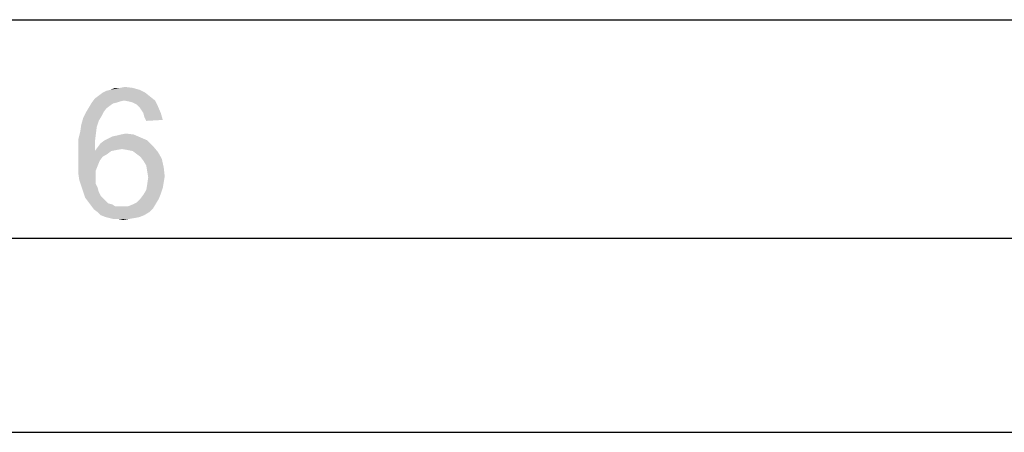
# Paper-space layout '61767N-2-A-2_1_1' of a CAD drawing. Header units: millimetres. Extents: x 0 to 594, y 1 to 420.
# Tile 129 of 222: x 409 to 432, y 1 to 10. Entities that reach past the tile are written whole.
import ezdxf

# ---------------------------------------------------------------- set-up
doc = ezdxf.new("R2010")
doc.units = ezdxf.units.MM
doc.header["$LTSCALE"] = 32.67
doc.layers.add('61767N-2-A-2_DXF_FORMAT', color=7, linetype='CONTINUOUS')

psp = doc.layouts.new('61767N-2-A-2_1_1')

# ---------------------------------------------------------------- linework, layer by layer
at = {"layer": '61767N-2-A-2_DXF_FORMAT', "color": 7, "linetype": 'Continuous'}
psp.add_line((25, 10), (584, 10), dxfattribs=at)
at = {"layer": '61767N-2-A-2_DXF_FORMAT', "color": 2, "linetype": 'Continuous'}
for p, q in [((20, 5), (589, 5)), ((0, 0.5605), (594, 0.5605))]:
    psp.add_line(p, q, dxfattribs=at)
for points in [[(410.898, 8.3292), (410.9869, 8.3737), (411.7425, 8.3959)], [(410.898, 8.3292), (411.7425, 8.3959), (411.8758, 8.3292)], [(411.7425, 8.3959), (410.9869, 8.3737), (411.0758, 8.3959)], [(411.298, 8.4403), (411.5869, 8.4403), (411.0758, 8.3959)], [(411.298, 8.4403), (411.0758, 8.3959), (411.1869, 8.4403)], [(411.0758, 8.3959), (411.5869, 8.4403), (411.7425, 8.3959)], [(411.298, 8.4403), (411.4092, 8.4626), (411.5869, 8.4403)], [(411.3869, 8.1515), (410.6536, 8.107), (410.7203, 8.1959)], [(411.3869, 8.1515), (411.298, 8.1292), (410.6536, 8.107)], [(410.6536, 8.107), (411.298, 8.1292), (411.2314, 8.107)], [(411.9869, 8.2403), (410.7203, 8.1959), (410.8092, 8.2626)], [(411.3869, 8.1515), (410.7203, 8.1959), (411.9869, 8.2403)], [(411.8758, 8.3292), (410.8092, 8.2626), (410.898, 8.3292)], [(410.8092, 8.2626), (411.8758, 8.3292), (411.9869, 8.2403)], [(411.3869, 8.1515), (411.9869, 8.2403), (412.098, 8.1515)], [(412.098, 8.1515), (411.498, 8.1292), (411.3869, 8.1515)], [(411.5869, 8.107), (411.498, 8.1292), (412.098, 8.1515)], [(411.6758, 8.0626), (411.5869, 8.107), (412.098, 8.1515)], [(411.6758, 8.0626), (412.098, 8.1515), (412.1647, 8.0181)], [(410.9869, 7.9737), (410.5203, 7.8848), (410.5869, 7.9959)], [(410.5203, 7.8848), (410.9869, 7.9737), (410.9203, 7.8848)], [(411.2314, 8.107), (411.1425, 8.0848), (410.5869, 7.9959)], [(411.2314, 8.107), (410.5869, 7.9959), (410.6536, 8.107)], [(411.1425, 8.0848), (411.0758, 8.0403), (410.5869, 7.9959)], [(410.5869, 7.9959), (411.0758, 8.0403), (410.9869, 7.9737)], [(412.1647, 8.0181), (411.7425, 7.9959), (411.6758, 8.0626)], [(411.7869, 7.9292), (411.7425, 7.9959), (412.1647, 8.0181)], [(411.8314, 7.8626), (411.7869, 7.9292), (412.1647, 8.0181)], [(411.8314, 7.8626), (412.1647, 8.0181), (412.2314, 7.8626)], [(410.8092, 7.6848), (410.4092, 7.5959), (410.4536, 7.7515)], [(410.4092, 7.5959), (410.8092, 7.6848), (410.7647, 7.5515)], [(410.9203, 7.8848), (410.8758, 7.7959), (410.4536, 7.7515)], [(410.9203, 7.8848), (410.4536, 7.7515), (410.5203, 7.8848)], [(410.4536, 7.7515), (410.8758, 7.7959), (410.8092, 7.6848)], [(412.2314, 7.8626), (411.8536, 7.7737), (411.8314, 7.8626)], [(411.8536, 7.7737), (412.2314, 7.8626), (412.2758, 7.707)], [(412.2758, 7.707), (411.898, 7.6848), (411.8536, 7.7737)], [(410.7425, 7.3737), (410.3425, 7.2626), (410.3869, 7.4403)], [(410.7647, 7.5515), (410.3869, 7.4403), (410.4092, 7.5959)], [(410.3869, 7.4403), (410.7647, 7.5515), (410.7425, 7.3737)], [(410.3425, 7.2626), (410.7425, 7.3737), (410.7203, 7.1959)], [(410.7203, 7.1959), (410.3425, 7.0626), (410.3425, 7.2626)], [(411.9203, 7.2403), (410.8536, 7.1737), (410.9425, 7.2403)], [(410.8536, 7.1737), (411.9203, 7.2403), (412.0536, 7.107)], [(410.9425, 7.2403), (411.0314, 7.2848), (411.7647, 7.307)], [(410.9425, 7.2403), (411.7647, 7.307), (411.9203, 7.2403)], [(411.7647, 7.307), (411.0314, 7.2848), (411.1203, 7.3292)], [(411.1203, 7.3292), (411.2314, 7.3515), (411.6092, 7.3737)], [(411.1203, 7.3292), (411.6092, 7.3737), (411.7647, 7.307)], [(411.6092, 7.3737), (411.2314, 7.3515), (411.3203, 7.3737)], [(411.3203, 7.3737), (411.4314, 7.3959), (411.6092, 7.3737)], [(410.3425, 7.0626), (410.7203, 7.1959), (410.7203, 6.9959)], [(410.7203, 6.9959), (410.3425, 6.8626), (410.3425, 7.0626)], [(411.098, 6.9959), (411.0092, 6.9292), (410.3425, 6.8626)], [(410.7203, 6.9959), (411.098, 6.9959), (410.3425, 6.8626)], [(411.3425, 7.0403), (410.7203, 6.9959), (410.7869, 7.0848)], [(411.3425, 7.0403), (411.2092, 7.0181), (410.7203, 6.9959)], [(410.7203, 6.9959), (411.2092, 7.0181), (411.098, 6.9959)], [(412.0536, 7.107), (410.7869, 7.0848), (410.8536, 7.1737)], [(411.3425, 7.0403), (410.7869, 7.0848), (412.0536, 7.107)], [(411.4758, 7.0181), (411.3425, 7.0403), (412.0536, 7.107)], [(411.5869, 6.9959), (411.4758, 7.0181), (412.0536, 7.107)], [(411.5869, 6.9959), (412.0536, 7.107), (412.1647, 6.9737)], [(412.1647, 6.9737), (411.6758, 6.9292), (411.5869, 6.9959)], [(410.3425, 6.8626), (411.0092, 6.9292), (410.898, 6.8626)], [(410.898, 6.8626), (410.8314, 6.7737), (410.3425, 6.6626)], [(410.898, 6.8626), (410.3425, 6.6626), (410.3425, 6.8626)], [(410.3425, 6.6626), (410.8314, 6.7737), (410.7869, 6.6626)], [(411.7647, 6.8626), (411.6758, 6.9292), (412.1647, 6.9737)], [(411.7647, 6.8626), (412.1647, 6.9737), (412.2536, 6.8181)], [(412.2536, 6.8181), (411.8314, 6.7737), (411.7647, 6.8626)], [(411.898, 6.6626), (411.8314, 6.7737), (412.2536, 6.8181)], [(411.898, 6.6626), (412.2536, 6.8181), (412.298, 6.6181)], [(410.7869, 6.6626), (410.7425, 6.5515), (410.3425, 6.4848)], [(410.7869, 6.6626), (410.3425, 6.4848), (410.3425, 6.6626)], [(410.3425, 6.4848), (410.7425, 6.5515), (410.7425, 6.4181)], [(412.298, 6.6181), (411.9203, 6.5292), (411.898, 6.6626)], [(411.9203, 6.5292), (412.298, 6.6181), (412.3203, 6.4181)], [(410.7425, 6.4181), (410.3647, 6.3292), (410.3425, 6.4848)], [(410.3647, 6.3292), (410.7425, 6.4181), (410.7425, 6.3292)], [(410.7425, 6.3292), (410.4092, 6.1959), (410.3647, 6.3292)], [(410.7425, 6.3292), (410.7425, 6.2403), (410.4092, 6.1959)], [(412.3203, 6.4181), (411.9425, 6.3959), (411.9203, 6.5292)], [(412.298, 6.2848), (411.9203, 6.2403), (411.9425, 6.3959)], [(411.9425, 6.3959), (412.3203, 6.4181), (412.298, 6.2848)], [(410.4092, 6.1959), (410.7425, 6.2403), (410.7869, 6.1515)], [(410.7869, 6.1515), (410.4536, 6.0626), (410.4092, 6.1959)], [(410.4536, 6.0626), (410.7869, 6.1515), (410.8092, 6.0626)], [(412.2314, 6.0181), (411.8314, 5.9959), (411.898, 6.107)], [(412.2758, 6.1515), (411.898, 6.107), (411.9203, 6.2403)], [(411.898, 6.107), (412.2758, 6.1515), (412.2314, 6.0181)], [(411.9203, 6.2403), (412.298, 6.2848), (412.2758, 6.1515)], [(410.8092, 6.0626), (410.498, 5.9292), (410.4536, 6.0626)], [(410.8092, 6.0626), (410.8536, 5.9737), (410.498, 5.9292)], [(410.498, 5.9292), (410.8536, 5.9737), (410.9203, 5.907)], [(410.9203, 5.907), (410.5647, 5.8403), (410.498, 5.9292)], [(410.9203, 5.907), (410.9647, 5.8626), (410.5647, 5.8403)], [(410.5647, 5.8403), (410.9647, 5.8626), (411.0314, 5.7959)], [(412.1869, 5.907), (411.6758, 5.8181), (411.7647, 5.907)], [(411.6758, 5.8181), (412.1869, 5.907), (412.1203, 5.7959)], [(411.7647, 5.907), (411.8314, 5.9959), (412.2314, 6.0181)], [(411.7647, 5.907), (412.2314, 6.0181), (412.1869, 5.907)], [(411.0314, 5.7959), (410.6314, 5.7515), (410.5647, 5.8403)], [(411.0314, 5.7959), (411.1203, 5.7737), (410.6314, 5.7515)], [(410.6314, 5.7515), (411.1203, 5.7737), (411.1869, 5.7292)], [(411.1869, 5.7292), (410.698, 5.6626), (410.6314, 5.7515)], [(411.4758, 5.7292), (412.0536, 5.6848), (410.698, 5.6626)], [(411.3425, 5.7292), (411.4758, 5.7292), (410.698, 5.6626)], [(411.2758, 5.7292), (411.3425, 5.7292), (410.698, 5.6626)], [(411.1869, 5.7292), (411.2758, 5.7292), (410.698, 5.6626)], [(410.7869, 5.5959), (410.698, 5.6626), (412.0536, 5.6848)], [(410.7869, 5.5959), (412.0536, 5.6848), (411.9647, 5.5959)], [(411.4758, 5.7292), (411.5869, 5.7737), (412.1203, 5.7959)], [(411.4758, 5.7292), (412.1203, 5.7959), (412.0536, 5.6848)], [(412.1203, 5.7959), (411.5869, 5.7737), (411.6758, 5.8181)], [(411.9647, 5.5959), (410.8536, 5.5292), (410.7869, 5.5959)], [(410.8536, 5.5292), (411.9647, 5.5959), (411.8536, 5.5292)], [(411.8536, 5.5292), (410.9647, 5.4848), (410.8536, 5.5292)], [(410.9647, 5.4848), (411.8536, 5.5292), (411.7425, 5.4848)], [(411.7425, 5.4848), (411.0536, 5.4626), (410.9647, 5.4848)], [(411.0536, 5.4626), (411.7425, 5.4848), (411.6314, 5.4626)], [(411.6314, 5.4626), (411.1425, 5.4403), (411.0536, 5.4626)], [(411.2536, 5.4403), (411.1425, 5.4403), (411.6314, 5.4626)], [(411.2536, 5.4403), (411.6314, 5.4626), (411.498, 5.4403)], [(411.498, 5.4403), (411.3647, 5.4181), (411.2536, 5.4403)]]:
    psp.add_solid(points, dxfattribs=at)

doc.saveas('drawing.dxf')
